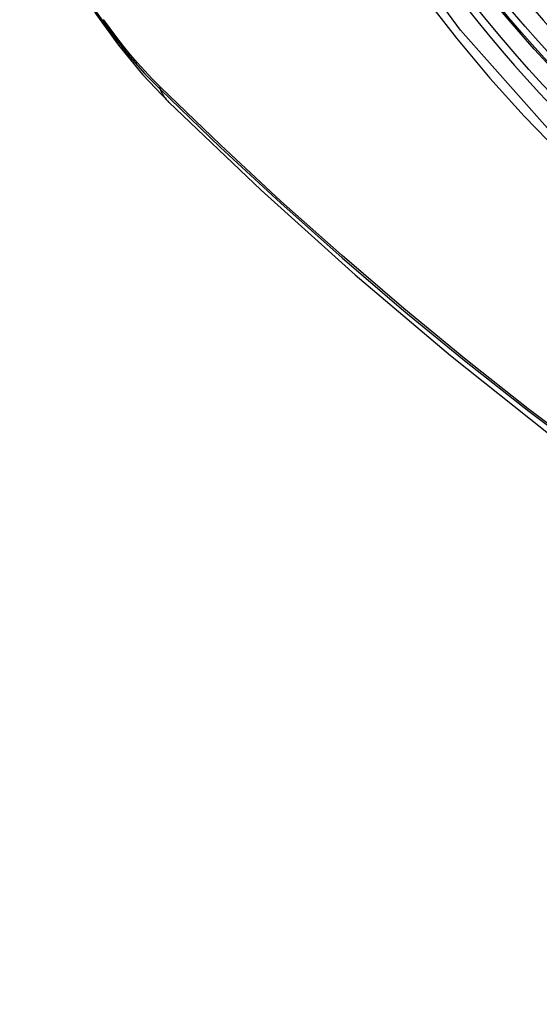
# Model space of a CAD drawing. Header units: inches. Extents: x 290.3 to 341.8, y 108 to 162.
# Tile 20 of 49: x 290.842 to 291.043, y 148.18 to 148.562. Entities that reach past the tile are written whole.
import ezdxf

# ---------------------------------------------------------------- set-up
doc = ezdxf.new("R2010")
doc.units = ezdxf.units.IN
doc.header["$MEASUREMENT"] = 0
doc.layers.add('Visible Edges(ANSI)', color=7, linetype='Continuous', lineweight=25)
doc.layers.add('Visible Tangent Edges(ANSI)', color=7, linetype='Continuous', lineweight=25)

msp = doc.modelspace()

# ---------------------------------------------------------------- linework, layer by layer
at = {"layer": 'Visible Edges(ANSI)', "flags": 128}
for points in [[(290.84192, 148.63028), (290.84615, 148.61598), (290.8513, 148.60225), (290.85728, 148.58904), (290.86409, 148.57631), (290.87171, 148.56405), (290.88016, 148.55225), (290.88949, 148.54093), (290.89976, 148.53011)], [(290.89976, 148.53011), (290.93557, 148.49598), (290.97195, 148.46325), (291.00884, 148.43197), (291.04619, 148.40219), (291.08396, 148.37397), (291.12211, 148.34735), (291.16057, 148.32239), (291.19932, 148.29914), (291.23831, 148.27764), (291.27748, 148.25794), (291.31681, 148.24009), (291.35624, 148.22414), (291.39573, 148.21014), (291.43524, 148.19814), (291.47471, 148.1882), (291.51411, 148.18037)]]:
    msp.add_lwpolyline(points, dxfattribs=at)
at = {"layer": 'Visible Edges(ANSI)'}
msp.add_ellipse((291.1385, 148.73579), major_axis=(0.15963, -0.2772), ratio=0.578093, dxfattribs=at)
msp.add_ellipse((291.14198, 148.73779), major_axis=(0.15718, -0.27294), ratio=0.578093, start_param=2.362013, end_param=7.062765, dxfattribs=at)
at = {"layer": 'Visible Tangent Edges(ANSI)'}
msp.add_line((290.89651, 148.53596), (290.89618, 148.53629), dxfattribs=at)
at = {"layer": 'Visible Tangent Edges(ANSI)', "flags": 128}
for points in [[(291.38694, 148.59185), (291.38413, 148.55047), (291.37582, 148.51323), (291.36214, 148.48092), (291.34347, 148.45429), (291.32027, 148.43401), (291.29307, 148.42057), (291.26238, 148.41414), (291.2288, 148.41488), (291.19319, 148.42277), (291.15631, 148.43763), (291.11897, 148.45917), (291.08213, 148.48681), (291.04645, 148.52007), (291.01282, 148.55813), (290.98205, 148.60004)], [(290.99879, 148.57103), (291.01126, 148.55499), (291.02417, 148.53953), (291.03748, 148.52472), (291.05114, 148.5106), (291.06509, 148.49724), (291.07927, 148.48471), (291.09363, 148.47303), (291.10813, 148.46223), (291.12273, 148.45236), (291.13739, 148.44342), (291.15208, 148.43546), (291.16671, 148.42852), (291.18121, 148.42263), (291.19555, 148.4178), (291.20968, 148.41404), (291.22356, 148.41136), (291.23716, 148.40977), (291.25041, 148.40928), (291.26328, 148.4099), (291.27568, 148.41161), (291.2876, 148.41439), (291.299, 148.41825)], [(290.87157, 148.56521), (290.87408, 148.56154), (290.87666, 148.55795), (290.8793, 148.55443), (290.882, 148.55099), (290.88477, 148.54764), (290.88759, 148.54437), (290.89045, 148.5412), (290.89337, 148.53813), (290.89633, 148.53516)], [(290.89618, 148.53629), (290.89328, 148.53922), (290.89043, 148.54225), (290.88763, 148.54537), (290.88487, 148.54857), (290.88217, 148.55187), (290.87953, 148.55524), (290.87695, 148.55869), (290.87443, 148.56221)], [(291.40382, 148.21914), (291.38006, 148.22612), (291.35614, 148.23396), (291.33208, 148.24265), (291.30791, 148.2522), (291.28361, 148.2626), (291.25923, 148.27384), (291.23479, 148.2859), (291.21031, 148.29878), (291.18583, 148.31247), (291.16133, 148.32695), (291.13683, 148.34224), (291.11232, 148.35833), (291.08784, 148.37521), (291.06341, 148.39286), (291.03907, 148.41126), (291.01485, 148.43038), (290.99078, 148.4502), (290.96688, 148.4707), (290.94319, 148.49184), (290.91973, 148.5136), (290.89651, 148.53596)], [(290.89633, 148.53516), (290.91961, 148.51278), (290.94314, 148.49099), (290.9669, 148.46983), (290.99086, 148.44932), (291.01499, 148.42948), (291.03927, 148.41035), (291.06366, 148.39194), (291.08814, 148.37428), (291.11268, 148.35738), (291.13724, 148.34126), (291.1618, 148.32595), (291.18636, 148.31143), (291.21091, 148.29771), (291.23545, 148.28478), (291.25996, 148.27267), (291.28442, 148.26137), (291.3088, 148.25091), (291.33306, 148.24129), (291.3572, 148.23253), (291.38122, 148.22461), (291.40508, 148.21755)]]:
    msp.add_lwpolyline(points, dxfattribs=at)
at = {"layer": 'Visible Tangent Edges(ANSI)'}
for centre, major_axis, ratio, start_param, end_param in [((291.14099, 148.73722), (-0.17285, 0.30015), 0.578093, 5.049711, 10.658253), ((291.14094, 148.73719), (0.1503, -0.261), 0.578093, 4.099688, 6.899754), ((290.9035, 148.54177), (-0.00688, -0.00704), 0.360494, 5.876137, 6.139844), ((290.98243, 148.61446), (-0.08267, -0.08436), 0.355706, 6.140128, 6.283185)]:
    msp.add_ellipse(centre, major_axis=major_axis, ratio=ratio, start_param=start_param, end_param=end_param, dxfattribs=at)
for centre, major_axis in [((291.14158, 148.73756), (-0.17078, 0.29656)), ((291.13861, 148.73585), (0.16238, -0.28198)), ((291.1385, 148.73579), (-0.16178, 0.28094))]:
    msp.add_ellipse(centre, major_axis=major_axis, ratio=0.578093, dxfattribs=at)

doc.saveas('drawing.dxf')
